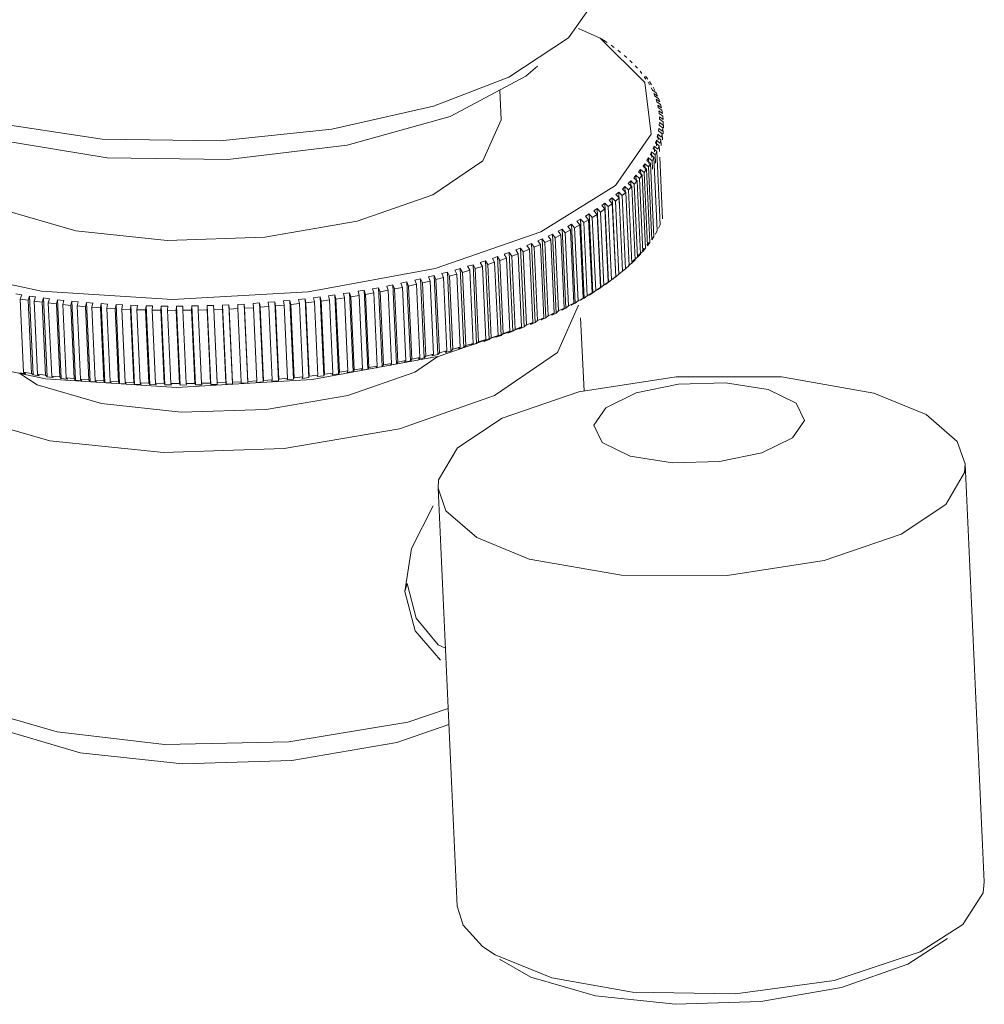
# Model space of a CAD drawing. Header units: millimetres. Extents: x 3925 to 5043, y -86 to 778.
# Tile 134 of 159: x 4817 to 4824, y 424 to 431. Entities that reach past the tile are written whole.
import ezdxf

# ---------------------------------------------------------------- set-up
doc = ezdxf.new("R2010")
doc.units = ezdxf.units.MM
doc.header["$LTSCALE"] = 46.255
doc.layers.add('140-155102-0DXF_CONTINUOUS_LINE', color=7, linetype='CONTINUOUS')

msp = doc.modelspace()

# ---------------------------------------------------------------- linework, layer by layer
at = {"layer": '140-155102-0DXF_CONTINUOUS_LINE', "color": 7, "linetype": 'Continuous', "lineweight": 0}
for p, q in [((4821.0615, 430.8907), (4820.8606, 430.6061)), ((4821.0869, 430.605), (4820.9331, 430.6736)), ((4821.404, 430.2889), (4821.0869, 430.605)), ((4821.087, 430.605), (4821.1219, 430.5821)), ((4821.1352, 430.5733), (4821.1219, 430.5821)), ((4821.1852, 430.5382), (4821.1642, 430.5533)), ((4821.2317, 430.5024), (4821.2122, 430.5178)), ((4821.2748, 430.4658), (4821.2568, 430.4815)), ((4820.5575, 430.3336), (4820.6417, 430.4042)), ((4821.3143, 430.4285), (4821.2978, 430.4445)), ((4821.3503, 430.3906), (4821.3353, 430.4069)), ((4820.0193, 430.0486), (4820.5575, 430.3336)), ((4821.3827, 430.3521), (4821.3693, 430.3687)), ((4821.4114, 430.3131), (4821.3995, 430.3298)), ((4821.4247, 430.3128), (4821.4078, 430.3352)), ((4821.4496, 429.9223), (4821.404, 430.2889)), ((4821.4364, 430.2735), (4821.4262, 430.2905)), ((4821.4515, 430.2731), (4821.4367, 430.2958)), ((4820.3821, 430.023), (4820.3723, 430.2355)), ((4821.4577, 430.2335), (4821.4491, 430.2507)), ((4821.4834, 430.2156), (4821.4577, 430.2335)), ((4821.4746, 430.233), (4821.4619, 430.2559)), ((4821.4682, 430.2104), (4821.4939, 430.1924)), ((4821.4753, 430.1931), (4821.4682, 430.2104)), ((4821.5011, 430.1748), (4821.4753, 430.1931)), ((4821.494, 430.1924), (4821.4834, 430.2156)), ((4821.4837, 430.1698), (4821.5095, 430.1515)), ((4821.4891, 430.1523), (4821.4837, 430.1698)), ((4821.515, 430.1337), (4821.4891, 430.1523)), ((4821.4953, 430.1288), (4821.5212, 430.1102)), ((4821.4991, 430.1112), (4821.4953, 430.1288)), ((4821.5095, 430.1515), (4821.5011, 430.1748)), ((4821.5213, 430.1102), (4821.515, 430.1337)), ((4819.2869, 429.8448), (4820.0193, 430.0486)), ((4821.5251, 430.0923), (4821.4991, 430.1112)), ((4821.5032, 430.0876), (4821.5291, 430.0686)), ((4821.5054, 430.0699), (4821.5032, 430.0876)), ((4821.5314, 430.0506), (4821.5054, 430.0699)), ((4821.5292, 430.0686), (4821.5251, 430.0923)), ((4821.5333, 430.0268), (4821.5314, 430.0506)), ((4821.5064, 429.9866), (4821.5075, 430.0045)), ((4821.5324, 429.9667), (4821.5064, 429.9866)), ((4821.5072, 430.0461), (4821.5332, 430.0268)), ((4821.5078, 430.0283), (4821.5072, 430.0461)), ((4821.5075, 430.0044), (4821.5335, 429.9848)), ((4821.5338, 430.0087), (4821.5078, 430.0283)), ((4821.5335, 429.9848), (4821.5339, 430.0087)), ((4821.5358, 429.9668), (4821.5338, 430.0087)), ((4821.1951, 429.5566), (4821.4496, 429.9223)), ((4821.4923, 429.9029), (4821.4966, 429.9208)), ((4821.4966, 429.9208), (4821.5225, 429.9005)), ((4821.4984, 429.8814), (4821.4966, 429.9208)), ((4821.5012, 429.9448), (4821.5039, 429.9627)), ((4821.5272, 429.9245), (4821.5012, 429.9448)), ((4821.5039, 429.9627), (4821.5299, 429.9427)), ((4821.5226, 429.9005), (4821.5273, 429.9245)), ((4821.5291, 429.8828), (4821.5272, 429.9245)), ((4821.53, 429.9427), (4821.5325, 429.9667)), ((4821.5344, 429.9249), (4821.5324, 429.9667)), ((4821.4795, 429.861), (4821.4854, 429.879)), ((4821.5053, 429.8401), (4821.4795, 429.8611)), ((4821.4854, 429.8789), (4821.5113, 429.8583)), ((4821.4873, 429.8393), (4821.4854, 429.8789)), ((4821.5182, 429.8823), (4821.4923, 429.9029)), ((4821.4963, 429.8161), (4821.5053, 429.8401)), ((4821.5072, 429.7988), (4821.5053, 429.8401)), ((4821.5114, 429.8583), (4821.5182, 429.8823)), ((4821.5201, 429.8408), (4821.5182, 429.8823)), ((4821.4427, 429.7775), (4821.4519, 429.7953)), ((4821.4682, 429.7559), (4821.4427, 429.7775)), ((4821.4518, 429.7953), (4821.4775, 429.774)), ((4821.4537, 429.7552), (4821.4518, 429.7953)), ((4821.463, 429.8192), (4821.4705, 429.8371)), ((4821.4886, 429.798), (4821.463, 429.8192)), ((4821.4705, 429.8371), (4821.4963, 429.8161)), ((4821.4724, 429.7972), (4821.4705, 429.8371)), ((4821.4775, 429.774), (4821.4887, 429.798)), ((4821.4802, 429.7156), (4821.4775, 429.774)), ((4821.5126, 429.2783), (4821.4886, 429.798)), ((4821.391, 429.6945), (4821.4033, 429.7122)), ((4821.4033, 429.7122), (4821.4286, 429.6902)), ((4821.4052, 429.6718), (4821.4033, 429.7122)), ((4821.4187, 429.7359), (4821.4294, 429.7537)), ((4821.444, 429.714), (4821.4187, 429.7359)), ((4821.4286, 429.6902), (4821.444, 429.714)), ((4821.4294, 429.7537), (4821.4549, 429.732)), ((4821.4313, 429.7134), (4821.4294, 429.7537)), ((4821.4679, 429.1943), (4821.444, 429.714)), ((4821.4549, 429.732), (4821.4682, 429.7559)), ((4821.4576, 429.6742), (4821.4549, 429.732)), ((4821.4921, 429.2362), (4821.4682, 429.7559)), ((4821.5292, 429.3204), (4821.5091, 429.7578)), ((4821.3247, 429.6126), (4821.3401, 429.63)), ((4821.3401, 429.63), (4821.3649, 429.6074)), ((4821.342, 429.5893), (4821.3401, 429.63)), ((4821.3597, 429.6534), (4821.3735, 429.671)), ((4821.3845, 429.6308), (4821.3597, 429.6534)), ((4821.3649, 429.6074), (4821.3845, 429.6308)), ((4821.3735, 429.671), (4821.3986, 429.6487)), ((4821.3754, 429.6304), (4821.3735, 429.671)), ((4821.4084, 429.1111), (4821.3845, 429.6308)), ((4821.4161, 429.6723), (4821.391, 429.6946)), ((4821.3986, 429.6487), (4821.4161, 429.6723)), ((4821.4225, 429.129), (4821.3986, 429.6487)), ((4821.44, 429.1526), (4821.4161, 429.6723)), ((4821.4525, 429.1706), (4821.4286, 429.6902)), ((4821.2861, 429.5721), (4821.3031, 429.5894)), ((4821.3103, 429.5489), (4821.2862, 429.5721)), ((4821.3031, 429.5894), (4821.3275, 429.5664)), ((4821.3049, 429.5486), (4821.3031, 429.5894)), ((4821.3492, 429.5897), (4821.3247, 429.6126)), ((4821.3276, 429.5664), (4821.3492, 429.5897)), ((4821.3515, 429.0467), (4821.3276, 429.5664)), ((4821.3731, 429.07), (4821.3492, 429.5897)), ((4821.3888, 429.0877), (4821.3649, 429.6074)), ((4820.6654, 429.2274), (4821.1951, 429.5566)), ((4821.1985, 429.4924), (4821.2184, 429.5093)), ((4821.2219, 429.4685), (4821.1985, 429.4924)), ((4821.2184, 429.5093), (4821.2422, 429.4857)), ((4821.222, 429.4313), (4821.2184, 429.5093)), ((4821.2422, 429.4857), (4821.2679, 429.5085)), ((4821.244, 429.532), (4821.2625, 429.5491)), ((4821.2679, 429.5085), (4821.2441, 429.532)), ((4821.2625, 429.5491), (4821.2866, 429.5258)), ((4821.2643, 429.5083), (4821.2625, 429.5491)), ((4821.2918, 428.9888), (4821.2679, 429.5085)), ((4821.2866, 429.5258), (4821.3104, 429.5489)), ((4821.3106, 429.0061), (4821.2866, 429.5258)), ((4821.3342, 429.0292), (4821.3103, 429.5489)), ((4821.0971, 429.4147), (4821.1199, 429.4311)), ((4821.1199, 429.4311), (4821.1429, 429.4069)), ((4821.1457, 428.8703), (4821.1199, 429.4311)), ((4821.1429, 429.4069), (4821.1726, 429.4291)), ((4821.1495, 429.4533), (4821.1708, 429.4699)), ((4821.1725, 429.4291), (4821.1495, 429.4533)), ((4821.1708, 429.4699), (4821.1943, 429.446)), ((4821.1966, 428.9092), (4821.1708, 429.4699)), ((4821.1964, 428.9094), (4821.1725, 429.4291)), ((4821.1943, 429.446), (4821.222, 429.4685)), ((4821.2182, 428.9263), (4821.1943, 429.446)), ((4821.2458, 428.9488), (4821.2219, 429.4685)), ((4821.2661, 428.966), (4821.2422, 429.4857)), ((4820.9825, 429.3393), (4821.0081, 429.3552)), ((4821.0081, 429.3552), (4821.0302, 429.3304)), ((4821.0339, 428.7944), (4821.0081, 429.3552)), ((4821.0303, 429.3303), (4821.0637, 429.3519)), ((4821.0414, 429.3767), (4821.0656, 429.3928)), ((4821.0636, 429.3519), (4821.0414, 429.3767)), ((4821.0875, 428.8322), (4821.0636, 429.3519)), ((4821.0656, 429.3928), (4821.0882, 429.3683)), ((4821.0914, 428.8321), (4821.0656, 429.3928)), ((4821.0882, 429.3683), (4821.1198, 429.3902)), ((4821.1122, 428.8486), (4821.0882, 429.3683)), ((4821.1197, 429.3902), (4821.0971, 429.4147)), ((4821.1436, 428.8705), (4821.1197, 429.3902)), ((4821.1669, 428.8872), (4821.1429, 429.4069)), ((4820.8553, 429.2667), (4820.8835, 429.282)), ((4820.8835, 429.2819), (4820.9047, 429.2565)), ((4820.9093, 428.7212), (4820.8835, 429.2819)), ((4820.9204, 429.3026), (4820.9474, 429.3182)), ((4820.9416, 429.2772), (4820.9205, 429.3026)), ((4820.9474, 429.3182), (4820.969, 429.2931)), ((4820.9732, 428.7575), (4820.9474, 429.3182)), ((4820.969, 429.2931), (4821.0043, 429.3142)), ((4820.993, 428.7734), (4820.969, 429.2931)), ((4821.0042, 429.3142), (4820.9825, 429.3393)), ((4821.0281, 428.7945), (4821.0042, 429.3142)), ((4821.0542, 428.8107), (4821.0303, 429.3303)), ((4821.5126, 429.2783), (4821.5014, 429.2543)), ((4819.9125, 428.9672), (4820.6654, 429.2274)), ((4820.716, 429.1971), (4820.7468, 429.2117)), ((4820.7468, 429.2117), (4820.7668, 429.1857)), ((4820.7726, 428.651), (4820.7468, 429.2117)), ((4820.7871, 429.2315), (4820.8166, 429.2464)), ((4820.8072, 429.2055), (4820.7871, 429.2315)), ((4820.8166, 429.2464), (4820.8372, 429.2207)), ((4820.8424, 428.6857), (4820.8166, 429.2464)), ((4820.8373, 429.2207), (4820.876, 429.241)), ((4820.8612, 428.701), (4820.8373, 429.2207)), ((4820.8759, 429.241), (4820.8553, 429.2667)), ((4820.8999, 428.7213), (4820.8759, 429.241)), ((4820.9047, 429.2565), (4820.9417, 429.2772)), ((4820.9286, 428.7368), (4820.9047, 429.2565)), ((4820.9655, 428.7575), (4820.9416, 429.2772)), ((4821.4922, 429.2362), (4821.4788, 429.2124)), ((4820.5654, 429.131), (4820.5985, 429.1448)), ((4820.5985, 429.1448), (4820.6174, 429.1183)), ((4820.5985, 429.1448), (4820.6243, 428.5841)), ((4820.6421, 429.1636), (4820.674, 429.1778)), ((4820.661, 429.1371), (4820.6421, 429.1636)), ((4820.674, 429.1778), (4820.6935, 429.1516)), ((4820.674, 429.1778), (4820.6998, 428.6171)), ((4820.6935, 429.1515), (4820.7146, 429.1613)), ((4820.6935, 429.1516), (4820.7174, 428.6319)), ((4820.7146, 429.1613), (4820.7356, 429.1709)), ((4820.7355, 429.1709), (4820.716, 429.1971)), ((4820.7595, 428.6512), (4820.7355, 429.1709)), ((4820.7668, 429.1857), (4820.8073, 429.2055)), ((4820.7908, 428.666), (4820.7668, 429.1857)), ((4820.8311, 428.6858), (4820.8072, 429.2055)), ((4821.4291, 429.1515), (4821.4168, 429.1338)), ((4821.44, 429.1526), (4821.4225, 429.129)), ((4821.468, 429.1943), (4821.4525, 429.1706)), ((4820.4042, 429.0686), (4820.4395, 429.0816)), ((4820.4212, 429.0414), (4820.4042, 429.0686)), ((4820.4395, 429.0816), (4820.4571, 429.0546)), ((4820.4395, 429.0816), (4820.4653, 428.5209)), ((4820.4571, 429.0546), (4820.5038, 429.0723)), ((4820.4861, 429.0993), (4820.5203, 429.1128)), ((4820.5037, 429.0723), (4820.4861, 429.0993)), ((4820.5038, 429.0723), (4820.5277, 428.5526)), ((4820.5203, 429.1127), (4820.5386, 429.086)), ((4820.5203, 429.1127), (4820.5461, 428.552)), ((4820.5386, 429.0859), (4820.5838, 429.1042)), ((4820.5386, 429.086), (4820.5625, 428.5663)), ((4820.5837, 429.1042), (4820.5654, 429.131)), ((4820.5838, 429.1042), (4820.6077, 428.5846)), ((4820.6174, 429.1183), (4820.6611, 429.1371)), ((4820.6174, 429.1183), (4820.6413, 428.5986)), ((4820.6611, 429.1371), (4820.685, 428.6174)), ((4821.3659, 429.0693), (4821.3505, 429.0518)), ((4821.3732, 429.07), (4821.3515, 429.0467)), ((4821.3888, 429.0877), (4821.3659, 429.0692)), ((4821.3993, 429.1102), (4821.3855, 429.0927)), ((4821.4084, 429.1112), (4821.3888, 429.0877)), ((4820.2331, 429.0103), (4820.2705, 429.0224)), ((4820.2487, 428.9826), (4820.2331, 429.0103)), ((4820.2704, 429.0224), (4820.2867, 428.9949)), ((4820.2704, 429.0224), (4820.2962, 428.4617)), ((4820.2867, 428.9949), (4820.3362, 429.0114)), ((4820.3198, 429.0389), (4820.3562, 429.0515)), ((4820.3361, 429.0114), (4820.3198, 429.0389)), ((4820.3362, 429.0114), (4820.3601, 428.4918)), ((4820.3561, 429.0515), (4820.3731, 429.0242)), ((4820.3561, 429.0515), (4820.382, 428.4908)), ((4820.3731, 429.0242), (4820.4212, 429.0414)), ((4820.3731, 429.0242), (4820.397, 428.5045)), ((4820.4212, 429.0414), (4820.4451, 428.5217)), ((4820.4571, 429.0546), (4820.481, 428.5349)), ((4821.3105, 429.0062), (4821.2883, 428.9884)), ((4821.3343, 429.0292), (4821.3106, 429.0061)), ((4821.3289, 429.0286), (4821.3119, 429.0114)), ((4821.3514, 429.0467), (4821.3289, 429.0286)), ((4816.3089, 428.9775), (4817.1155, 428.8067)), ((4819.0099, 428.8013), (4819.9125, 428.9672)), ((4819.9599, 428.931), (4820, 428.9417)), ((4819.9733, 428.9026), (4819.9599, 428.931)), ((4819.9999, 428.9417), (4820.0141, 428.9135)), ((4819.9999, 428.9417), (4820.0257, 428.3809)), ((4820.014, 428.9135), (4820.0672, 428.9281)), ((4820.053, 428.9563), (4820.0922, 428.9675)), ((4820.0672, 428.9281), (4820.053, 428.9563)), ((4820.0672, 428.9281), (4820.0911, 428.4085)), ((4820.0922, 428.9675), (4820.1071, 428.9395)), ((4820.0922, 428.9675), (4820.118, 428.4067)), ((4820.1071, 428.9395), (4820.1591, 428.9548)), ((4820.1071, 428.9395), (4820.131, 428.4198)), ((4820.1441, 428.9827), (4820.1824, 428.9944)), ((4820.159, 428.9548), (4820.1441, 428.9828)), ((4820.1591, 428.9548), (4820.183, 428.4351)), ((4820.1824, 428.9944), (4820.198, 428.9666)), ((4820.1824, 428.9944), (4820.2082, 428.4336)), ((4820.198, 428.9666), (4820.2488, 428.9826)), ((4820.198, 428.9666), (4820.2219, 428.447)), ((4820.2488, 428.9826), (4820.2727, 428.4629)), ((4820.2867, 428.9949), (4820.3106, 428.4752)), ((4821.2459, 428.9488), (4821.2182, 428.9263)), ((4821.2661, 428.966), (4821.2442, 428.9485)), ((4821.2918, 428.9888), (4821.2661, 428.966)), ((4819.6694, 428.8623), (4819.7118, 428.8715)), ((4819.6805, 428.8334), (4819.6694, 428.8623)), ((4819.7117, 428.8714), (4819.7236, 428.8427)), ((4819.7117, 428.8714), (4819.7375, 428.3107)), ((4819.768, 428.884), (4819.8096, 428.8937)), ((4819.7798, 428.8553), (4819.768, 428.884)), ((4819.8096, 428.8936), (4819.8222, 428.8651)), ((4819.8096, 428.8936), (4819.8354, 428.3329)), ((4819.8222, 428.8651), (4819.8775, 428.8783)), ((4819.8222, 428.8651), (4819.8461, 428.3454)), ((4819.8648, 428.9069), (4819.9057, 428.9171)), ((4819.8775, 428.8783), (4819.8648, 428.9069)), ((4819.8775, 428.8783), (4819.9014, 428.3587)), ((4819.9057, 428.9171), (4819.919, 428.8887)), ((4819.9057, 428.9171), (4819.9315, 428.3563)), ((4819.919, 428.8887), (4819.9733, 428.9026)), ((4819.919, 428.8887), (4819.943, 428.369)), ((4819.9733, 428.9026), (4819.9973, 428.383)), ((4820.0141, 428.9135), (4820.038, 428.3938)), ((4821.1437, 428.8705), (4821.1122, 428.8486)), ((4821.1229, 428.8539), (4821.1436, 428.8705)), ((4821.1457, 428.8704), (4821.1229, 428.8539)), ((4821.1668, 428.8872), (4821.1457, 428.8703)), ((4821.1965, 428.9094), (4821.1669, 428.8872)), ((4821.1753, 428.8925), (4821.1964, 428.9094)), ((4821.2182, 428.9263), (4821.1966, 428.9092)), ((4817.1155, 428.8067), (4818.0462, 428.746)), ((4818.0462, 428.746), (4819.0099, 428.8013)), ((4819.2608, 428.7886), (4819.3055, 428.7955)), ((4819.2686, 428.7591), (4819.2609, 428.7886)), ((4819.3054, 428.7954), (4819.314, 428.7661)), ((4819.3054, 428.7954), (4819.3312, 428.2347)), ((4819.3649, 428.805), (4819.409, 428.8125)), ((4819.3735, 428.7757), (4819.3649, 428.805)), ((4819.409, 428.8125), (4819.4184, 428.7832)), ((4819.409, 428.8125), (4819.4348, 428.2517)), ((4819.4184, 428.7832), (4819.4772, 428.7936)), ((4819.4678, 428.8228), (4819.5114, 428.8308)), ((4819.4772, 428.7936), (4819.4678, 428.8228)), ((4819.4772, 428.7936), (4819.5012, 428.2739)), ((4819.5113, 428.8308), (4819.5215, 428.8018)), ((4819.5113, 428.8308), (4819.5371, 428.2701)), ((4819.5215, 428.8017), (4819.5796, 428.8129)), ((4819.5215, 428.8018), (4819.5455, 428.2821)), ((4819.5693, 428.8419), (4819.6123, 428.8505)), ((4819.5796, 428.8129), (4819.5693, 428.842)), ((4819.5796, 428.8129), (4819.6035, 428.2932)), ((4819.6123, 428.8505), (4819.6233, 428.8216)), ((4819.6123, 428.8505), (4819.6381, 428.2898)), ((4819.6233, 428.8216), (4819.6805, 428.8334)), ((4819.6233, 428.8216), (4819.6472, 428.3019)), ((4819.6805, 428.8334), (4819.7044, 428.3138)), ((4819.7235, 428.8427), (4819.7799, 428.8553)), ((4819.7236, 428.8427), (4819.7475, 428.323)), ((4819.7799, 428.8553), (4819.8038, 428.3356)), ((4821.0282, 428.7945), (4820.993, 428.7734)), ((4821.0083, 428.7786), (4821.0281, 428.7945)), ((4821.0339, 428.7945), (4821.0083, 428.7786)), ((4821.0542, 428.8107), (4821.0339, 428.7944)), ((4821.0876, 428.8322), (4821.0542, 428.8107)), ((4821.0672, 428.8159), (4821.0875, 428.8322)), ((4821.0914, 428.8321), (4821.0672, 428.8159)), ((4821.1121, 428.8486), (4821.0914, 428.8321)), ((4816.9333, 428.7862), (4816.9747, 428.7797)), ((4816.9747, 428.7797), (4816.9645, 428.7501)), ((4816.9645, 428.7501), (4817.0205, 428.7417)), ((4816.9645, 428.7501), (4816.9884, 428.2304)), ((4817.0205, 428.7417), (4817.0307, 428.7713)), ((4817.0205, 428.7417), (4817.0444, 428.222)), ((4817.0306, 428.7713), (4817.0728, 428.7654)), ((4817.0307, 428.7713), (4817.0565, 428.2106)), ((4817.0633, 428.7357), (4817.1203, 428.7281)), ((4817.0728, 428.7654), (4817.0634, 428.7357)), ((4817.0634, 428.7357), (4817.0873, 428.216)), ((4817.1203, 428.7281), (4817.1297, 428.7578)), ((4817.1203, 428.7281), (4817.1442, 428.2084)), ((4817.1296, 428.7578), (4817.1725, 428.7524)), ((4817.1297, 428.7578), (4817.1555, 428.197)), ((4817.1724, 428.7524), (4817.1638, 428.7226)), ((4817.1638, 428.7226), (4817.2216, 428.7158)), ((4817.1638, 428.7226), (4817.1878, 428.203)), ((4817.2216, 428.7159), (4817.2302, 428.7456)), ((4817.2302, 428.7456), (4817.2736, 428.7409)), ((4817.2302, 428.7456), (4817.256, 428.1849)), ((4817.2736, 428.7409), (4817.2658, 428.711)), ((4817.3244, 428.705), (4817.3321, 428.7349)), ((4817.3321, 428.7349), (4817.3761, 428.7308)), ((4817.3321, 428.7349), (4817.3579, 428.1742)), ((4817.376, 428.7308), (4817.3691, 428.7008)), ((4817.4284, 428.6956), (4817.4353, 428.7256)), ((4817.4353, 428.7256), (4817.4798, 428.722)), ((4817.4353, 428.7256), (4817.4611, 428.1649)), ((4817.4798, 428.7221), (4817.4737, 428.692)), ((4818.6186, 428.7188), (4818.665, 428.7221)), ((4818.6212, 428.6888), (4818.6186, 428.7188)), ((4818.665, 428.7221), (4818.6684, 428.6921)), ((4818.665, 428.7221), (4818.6908, 428.1613)), ((4818.7271, 428.7269), (4818.7734, 428.7308)), ((4818.7306, 428.6969), (4818.7271, 428.7269)), ((4818.7734, 428.7308), (4818.7777, 428.7009)), ((4818.7734, 428.7308), (4818.7992, 428.1701)), ((4818.8352, 428.7364), (4818.8813, 428.7409)), ((4818.8396, 428.7065), (4818.8352, 428.7364)), ((4818.8812, 428.7409), (4818.8864, 428.7111)), ((4818.8812, 428.7409), (4818.9071, 428.1802)), ((4818.9428, 428.7474), (4818.9886, 428.7525)), ((4818.948, 428.7176), (4818.9428, 428.7474)), ((4818.9885, 428.7525), (4818.9946, 428.7228)), ((4818.9885, 428.7525), (4819.0143, 428.1917)), ((4818.9945, 428.7227), (4819.0558, 428.73)), ((4818.9946, 428.7228), (4819.0185, 428.2031)), ((4819.0496, 428.7597), (4819.0951, 428.7654)), ((4819.0557, 428.73), (4819.0497, 428.7597)), ((4819.0558, 428.73), (4819.0797, 428.2103)), ((4819.0951, 428.7654), (4819.102, 428.7358)), ((4819.0951, 428.7654), (4819.1209, 428.2047)), ((4819.1019, 428.7358), (4819.1627, 428.7438)), ((4819.102, 428.7358), (4819.1259, 428.2161)), ((4819.1557, 428.7735), (4819.2008, 428.7798)), ((4819.1626, 428.7438), (4819.1557, 428.7735)), ((4819.1627, 428.7438), (4819.1866, 428.2242)), ((4819.2007, 428.7798), (4819.2085, 428.7503)), ((4819.2007, 428.7798), (4819.2266, 428.219)), ((4819.2085, 428.7502), (4819.2686, 428.7591)), ((4819.2085, 428.7503), (4819.2324, 428.2306)), ((4819.2686, 428.7591), (4819.2926, 428.2394)), ((4819.314, 428.7661), (4819.3736, 428.7757)), ((4819.314, 428.7661), (4819.3379, 428.2464)), ((4819.3736, 428.7757), (4819.3975, 428.256)), ((4819.4184, 428.7832), (4819.4423, 428.2636)), ((4820.8999, 428.7213), (4820.8612, 428.701)), ((4820.8811, 428.7059), (4820.8999, 428.7213)), ((4820.9093, 428.7212), (4820.8811, 428.7059)), ((4820.9286, 428.7369), (4820.9093, 428.7212)), ((4820.9656, 428.7576), (4820.9286, 428.7368)), ((4820.9732, 428.7575), (4820.9462, 428.7419)), ((4820.9463, 428.7419), (4820.9655, 428.7575)), ((4820.9929, 428.7734), (4820.9732, 428.7575)), ((4817.2216, 428.7158), (4817.2456, 428.1962)), ((4817.2657, 428.711), (4817.3244, 428.705)), ((4817.2658, 428.711), (4817.2897, 428.1913)), ((4817.3244, 428.705), (4817.3483, 428.1853)), ((4817.3691, 428.7008), (4817.4284, 428.6956)), ((4817.3691, 428.7008), (4817.393, 428.1811)), ((4817.4284, 428.6956), (4817.4523, 428.176)), ((4817.4736, 428.692), (4817.5336, 428.6877)), ((4817.4737, 428.692), (4817.4976, 428.1724)), ((4817.5336, 428.6877), (4817.5397, 428.7177)), ((4817.5336, 428.6877), (4817.5576, 428.168)), ((4817.5397, 428.7177), (4817.5846, 428.7148)), ((4817.5397, 428.7177), (4817.5655, 428.157)), ((4817.5846, 428.7148), (4817.5793, 428.6847)), ((4817.5793, 428.6847), (4817.6399, 428.6812)), ((4817.5793, 428.6847), (4817.6033, 428.165)), ((4817.6399, 428.6812), (4817.6451, 428.7113)), ((4817.6399, 428.6812), (4817.6638, 428.1615)), ((4817.6451, 428.7113), (4817.6904, 428.709)), ((4817.6451, 428.7113), (4817.6709, 428.1505)), ((4817.6904, 428.709), (4817.686, 428.6788)), ((4817.686, 428.6788), (4817.747, 428.6761)), ((4817.686, 428.6788), (4817.7099, 428.1592)), ((4817.747, 428.6762), (4817.7514, 428.7063)), ((4817.747, 428.6761), (4817.771, 428.1565)), ((4817.7514, 428.7063), (4817.7971, 428.7046)), ((4817.7514, 428.7063), (4817.7772, 428.1455)), ((4817.797, 428.7046), (4817.7935, 428.6744)), ((4817.7935, 428.6744), (4817.855, 428.6726)), ((4817.7935, 428.6744), (4817.8174, 428.1548)), ((4817.8549, 428.6726), (4817.8585, 428.7027)), ((4817.855, 428.6726), (4817.8789, 428.1529)), ((4817.8584, 428.7027), (4817.9045, 428.7017)), ((4817.8585, 428.7027), (4817.8843, 428.142)), ((4817.9044, 428.7017), (4817.9017, 428.6715)), ((4817.9017, 428.6715), (4817.9636, 428.6705)), ((4817.9017, 428.6715), (4817.9257, 428.1518)), ((4817.9635, 428.6705), (4817.9662, 428.7007)), ((4817.9636, 428.6705), (4817.9875, 428.1508)), ((4817.9662, 428.7007), (4818.0124, 428.7002)), ((4817.9662, 428.7007), (4817.992, 428.1399)), ((4818.0105, 428.67), (4818.0727, 428.6698)), ((4818.0124, 428.7002), (4818.0106, 428.67)), ((4818.0106, 428.67), (4818.0345, 428.1504)), ((4818.0726, 428.6699), (4818.0744, 428.7)), ((4818.0727, 428.6698), (4818.0966, 428.1502)), ((4818.0744, 428.7), (4818.1208, 428.7002)), ((4818.0744, 428.7), (4818.1002, 428.1393)), ((4818.1208, 428.7002), (4818.1198, 428.67)), ((4818.1198, 428.67), (4818.1822, 428.6707)), ((4818.1198, 428.67), (4818.1438, 428.1504)), ((4818.1821, 428.6707), (4818.183, 428.7009)), ((4818.1822, 428.6707), (4818.2061, 428.151)), ((4818.183, 428.7009), (4818.2296, 428.7017)), ((4818.183, 428.7009), (4818.2089, 428.1401)), ((4818.2295, 428.7017), (4818.2294, 428.6715)), ((4818.2294, 428.6715), (4818.2919, 428.673)), ((4818.2294, 428.6715), (4818.2534, 428.1518)), ((4818.2918, 428.673), (4818.2919, 428.7032)), ((4818.2919, 428.7032), (4818.3385, 428.7046)), ((4818.2919, 428.7032), (4818.3177, 428.1424)), ((4818.2919, 428.673), (4818.3158, 428.1533)), ((4818.3384, 428.7046), (4818.3392, 428.6745)), ((4818.3392, 428.6745), (4818.4017, 428.6768)), ((4818.3392, 428.6745), (4818.3632, 428.1548)), ((4818.4008, 428.7069), (4818.4475, 428.709)), ((4818.4009, 428.7069), (4818.4267, 428.1462)), ((4818.4017, 428.6768), (4818.4009, 428.7069)), ((4818.4017, 428.6768), (4818.4256, 428.1571)), ((4818.4474, 428.709), (4818.4491, 428.6789)), ((4818.4474, 428.709), (4818.4732, 428.1482)), ((4818.4491, 428.6789), (4818.5116, 428.682)), ((4818.4491, 428.6789), (4818.473, 428.1592)), ((4818.5098, 428.7121), (4818.5564, 428.7148)), ((4818.5115, 428.6821), (4818.5098, 428.7122)), ((4818.5116, 428.682), (4818.5355, 428.1624)), ((4818.5563, 428.7148), (4818.5589, 428.6848)), ((4818.5563, 428.7148), (4818.5821, 428.1541)), ((4818.5588, 428.6848), (4818.6212, 428.6888)), ((4818.5589, 428.6848), (4818.5828, 428.1651)), ((4818.6212, 428.6888), (4818.6452, 428.1691)), ((4818.6684, 428.6921), (4818.7306, 428.6969)), ((4818.6684, 428.6921), (4818.6924, 428.1724)), ((4818.7306, 428.6969), (4818.7545, 428.1772)), ((4818.7776, 428.7009), (4818.8396, 428.7065)), ((4818.7777, 428.7009), (4818.8016, 428.1812)), ((4818.8396, 428.7065), (4818.8635, 428.1868)), ((4818.8864, 428.7111), (4818.948, 428.7175)), ((4818.8864, 428.7111), (4818.9103, 428.1914)), ((4818.948, 428.7175), (4818.9719, 428.1979)), ((4820.7595, 428.6512), (4820.7385, 428.6415)), ((4820.7418, 428.6364), (4820.7595, 428.6512)), ((4820.7726, 428.651), (4820.7418, 428.6364)), ((4820.7908, 428.6661), (4820.7726, 428.651)), ((4820.9319, 428.7071), (4820.7824, 428.3708)), ((4820.8312, 428.6859), (4820.7908, 428.666)), ((4820.8129, 428.6708), (4820.8311, 428.6858)), ((4820.8424, 428.6857), (4820.8129, 428.6707)), ((4820.8612, 428.7011), (4820.8424, 428.6857)), ((4820.6077, 428.5846), (4820.5625, 428.5663)), ((4820.5912, 428.5703), (4820.6076, 428.5846)), ((4820.6243, 428.5841), (4820.5912, 428.5703)), ((4820.6413, 428.5986), (4820.6243, 428.5841)), ((4820.685, 428.6174), (4820.6413, 428.5986)), ((4820.6679, 428.6029), (4820.6849, 428.6174)), ((4820.6999, 428.6171), (4820.6679, 428.6029)), ((4820.7174, 428.6319), (4820.6998, 428.6171)), ((4820.7385, 428.6415), (4820.7174, 428.6319)), ((4820.9713, 428.0972), (4820.9474, 428.6158)), ((4820.5111, 428.5409), (4819.9411, 428.3439)), ((4820.4451, 428.5217), (4820.397, 428.5045)), ((4820.43, 428.5079), (4820.4451, 428.5217)), ((4820.4653, 428.5209), (4820.43, 428.5079)), ((4820.481, 428.5349), (4820.4653, 428.5209)), ((4820.5277, 428.5526), (4820.481, 428.5349)), ((4820.5119, 428.5386), (4820.5276, 428.5526)), ((4820.5461, 428.552), (4820.5119, 428.5386)), ((4820.5625, 428.5663), (4820.5461, 428.552)), ((4820.2219, 428.447), (4820.2082, 428.4336)), ((4820.2727, 428.4629), (4820.2219, 428.4469)), ((4820.2589, 428.4496), (4820.2726, 428.4629)), ((4820.2963, 428.4617), (4820.2589, 428.4496)), ((4820.3106, 428.4752), (4820.2962, 428.4617)), ((4820.3601, 428.4918), (4820.3106, 428.4752)), ((4820.3456, 428.4782), (4820.36, 428.4918)), ((4820.382, 428.4908), (4820.3456, 428.4782)), ((4820.397, 428.5045), (4820.382, 428.4908)), ((4819.943, 428.369), (4819.9315, 428.3563)), ((4819.9973, 428.383), (4819.9429, 428.369)), ((4819.9857, 428.3703), (4819.9972, 428.383)), ((4820.0258, 428.3809), (4819.9857, 428.3703)), ((4820.038, 428.3938), (4820.0257, 428.3809)), ((4820.0911, 428.4085), (4820.038, 428.3938)), ((4820.0788, 428.3956), (4820.0911, 428.4085)), ((4820.118, 428.4067), (4820.0788, 428.3956)), ((4820.131, 428.4198), (4820.118, 428.4067)), ((4820.183, 428.4351), (4820.131, 428.4198)), ((4820.2082, 428.4337), (4820.1699, 428.422)), ((4820.17, 428.422), (4820.1829, 428.4351)), ((4820.7824, 428.3708), (4820.335, 428.0654)), ((4817.1441, 428.1834), (4816.3376, 428.3542)), ((4819.9411, 428.3439), (4819.0386, 428.178)), ((4819.6472, 428.3019), (4819.6381, 428.2898)), ((4819.7044, 428.3138), (4819.6472, 428.3019)), ((4819.7376, 428.3107), (4819.6952, 428.3016)), ((4819.6953, 428.3016), (4819.7044, 428.3138)), ((4819.7475, 428.323), (4819.7375, 428.3107)), ((4819.8038, 428.3356), (4819.7475, 428.323)), ((4819.7679, 428.2304), (4819.9322, 428.3423)), ((4819.7938, 428.3233), (4819.8037, 428.3356)), ((4819.8354, 428.3329), (4819.7938, 428.3233)), ((4819.8461, 428.3454), (4819.8354, 428.3329)), ((4819.9014, 428.3587), (4819.8461, 428.3454)), ((4819.9315, 428.3563), (4819.8906, 428.3462)), ((4819.8907, 428.3462), (4819.9014, 428.3587)), ((4817.0444, 428.222), (4816.9884, 428.2304)), ((4816.9884, 428.2304), (4817.0005, 428.2189)), ((4819.2324, 428.2306), (4819.2266, 428.219)), ((4819.2926, 428.2394), (4819.2324, 428.2306)), ((4819.3313, 428.2347), (4819.2866, 428.2278)), ((4819.2867, 428.2278), (4819.2925, 428.2394)), ((4819.2921, 428.064), (4819.7679, 428.2304)), ((4819.3379, 428.2464), (4819.3312, 428.2347)), ((4819.3975, 428.256), (4819.3379, 428.2464)), ((4819.3907, 428.2443), (4819.3974, 428.256)), ((4819.4348, 428.2517), (4819.3907, 428.2443)), ((4819.4423, 428.2636), (4819.4348, 428.2517)), ((4819.5012, 428.2739), (4819.4423, 428.2636)), ((4819.4936, 428.2621), (4819.5011, 428.2739)), ((4819.5372, 428.2701), (4819.4936, 428.2621)), ((4819.5455, 428.2821), (4819.5371, 428.2701)), ((4819.6035, 428.2932), (4819.5454, 428.2821)), ((4819.5951, 428.2812), (4819.6035, 428.2932)), ((4819.6381, 428.2898), (4819.5951, 428.2812)), ((4817.0005, 428.2189), (4816.9591, 428.2255)), ((4816.9615, 428.2221), (4817.0852, 428.1416)), ((4817.0565, 428.2106), (4817.0444, 428.2221)), ((4817.0986, 428.2046), (4817.0564, 428.2106)), ((4817.1442, 428.2084), (4817.0872, 428.216)), ((4817.0873, 428.216), (4817.0986, 428.2046)), ((4818.0748, 428.1227), (4817.1441, 428.1834)), ((4817.1555, 428.197), (4817.1442, 428.2084)), ((4817.1983, 428.1917), (4817.1554, 428.197)), ((4817.2456, 428.1962), (4817.1877, 428.203)), ((4817.1878, 428.203), (4817.1982, 428.1917)), ((4817.256, 428.1849), (4817.2455, 428.1962)), ((4817.2994, 428.1801), (4817.256, 428.1849)), ((4817.3483, 428.1853), (4817.2897, 428.1913)), ((4817.2897, 428.1913), (4817.2994, 428.1801)), ((4817.3579, 428.1742), (4817.3483, 428.1854)), ((4817.4019, 428.17), (4817.3579, 428.1742)), ((4817.4523, 428.176), (4817.393, 428.1811)), ((4817.393, 428.1811), (4817.4019, 428.17)), ((4817.4611, 428.1649), (4817.4523, 428.176)), ((4817.5056, 428.1613), (4817.4611, 428.1649)), ((4817.5576, 428.168), (4817.4975, 428.1723)), ((4817.4976, 428.1724), (4817.5056, 428.1613)), ((4817.5655, 428.157), (4817.5575, 428.168)), ((4817.6638, 428.1615), (4817.6032, 428.165)), ((4817.6033, 428.165), (4817.6104, 428.154)), ((4817.6709, 428.1505), (4817.6638, 428.1615)), ((4817.771, 428.1565), (4817.7099, 428.1592)), ((4817.7099, 428.1592), (4817.7162, 428.1482)), ((4819.0386, 428.178), (4818.0748, 428.1227)), ((4818.5355, 428.1624), (4818.473, 428.1592)), ((4818.473, 428.1592), (4818.4732, 428.1482)), ((4818.5356, 428.1514), (4818.5354, 428.1624)), ((4818.5828, 428.1651), (4818.5821, 428.1541)), ((4818.6452, 428.1691), (4818.5828, 428.1651)), ((4818.6444, 428.1581), (4818.6451, 428.1691)), ((4818.6909, 428.1614), (4818.6444, 428.1581)), ((4818.6924, 428.1724), (4818.6908, 428.1613)), ((4818.7545, 428.1772), (4818.6923, 428.1724)), ((4818.7529, 428.1662), (4818.7545, 428.1773)), ((4818.7992, 428.1701), (4818.7529, 428.1662)), ((4818.8016, 428.1812), (4818.7992, 428.1701)), ((4818.8635, 428.1868), (4818.8016, 428.1812)), ((4818.861, 428.1757), (4818.8635, 428.1869)), ((4818.9071, 428.1802), (4818.861, 428.1757)), ((4818.9103, 428.1914), (4818.9071, 428.1802)), ((4818.9719, 428.1979), (4818.9103, 428.1914)), ((4818.9686, 428.1866), (4818.9719, 428.1979)), ((4819.0144, 428.1917), (4818.9686, 428.1866)), ((4819.0185, 428.2031), (4819.0143, 428.1917)), ((4819.0797, 428.2103), (4819.0184, 428.2031)), ((4819.1209, 428.2047), (4819.0754, 428.199)), ((4819.0755, 428.199), (4819.0796, 428.2103)), ((4819.1259, 428.2161), (4819.1209, 428.2047)), ((4819.1866, 428.2242), (4819.1258, 428.2161)), ((4819.1815, 428.2127), (4819.1865, 428.2242)), ((4819.2266, 428.219), (4819.1815, 428.2127)), ((4817.0852, 428.1416), (4817.5426, 428.0073)), ((4817.6104, 428.154), (4817.5655, 428.157)), ((4817.7162, 428.1482), (4817.6709, 428.1505)), ((4817.7772, 428.1455), (4817.7709, 428.1565)), ((4817.8229, 428.1438), (4817.7772, 428.1455)), ((4817.8789, 428.1529), (4817.8174, 428.1548)), ((4817.8174, 428.1548), (4817.8229, 428.1438)), ((4817.8843, 428.142), (4817.8789, 428.1529)), ((4817.9303, 428.1409), (4817.8843, 428.142)), ((4817.9875, 428.1508), (4817.9256, 428.1518)), ((4817.9257, 428.1518), (4817.9302, 428.1409)), ((4817.992, 428.1399), (4817.9874, 428.1508)), ((4818.0382, 428.1395), (4817.992, 428.1399)), ((4818.0966, 428.1502), (4818.0344, 428.1503)), ((4818.0345, 428.1504), (4818.0382, 428.1395)), ((4818.1002, 428.1393), (4818.0965, 428.1502)), ((4818.1466, 428.1395), (4818.1002, 428.1393)), ((4818.2061, 428.151), (4818.1437, 428.1504)), ((4818.1438, 428.1504), (4818.1466, 428.1395)), ((4818.2089, 428.1401), (4818.206, 428.151)), ((4818.2554, 428.1409), (4818.2088, 428.1401)), ((4818.3158, 428.1533), (4818.2533, 428.1518)), ((4818.2534, 428.1518), (4818.2553, 428.1409)), ((4818.3177, 428.1424), (4818.3158, 428.1533)), ((4818.3643, 428.1439), (4818.3177, 428.1424)), ((4818.4256, 428.1571), (4818.3631, 428.1548)), ((4818.3632, 428.1548), (4818.3642, 428.1439)), ((4818.4267, 428.1462), (4818.4256, 428.1571)), ((4818.4733, 428.1482), (4818.4266, 428.1462)), ((4818.5822, 428.1541), (4818.5356, 428.1514)), ((4820.389, 427.9044), (4820.9349, 428.0916)), ((4818.7124, 427.9653), (4819.2921, 428.064)), ((4820.335, 428.0654), (4819.659, 427.8286)), ((4817.5426, 428.0073), (4818.108, 427.9462)), ((4818.108, 427.9462), (4818.7124, 427.9653)), ((4820.071, 427.6932), (4820.389, 427.9044)), ((4823.6797, 427.5783), (4823.8164, 424.6092)), ((4819.9337, 427.4059), (4820.0703, 424.4368)), ((4819.7141, 426.7288), (4819.6982, 426.671)), ((4819.7192, 425.7423), (4820.0057, 425.8412)), ((4823.361, 424.1106), (4823.6629, 424.3065)), ((4823.2718, 424.0227), (4823.5536, 424.2055))]:
    msp.add_line(p, q, dxfattribs=at)
for points in [[(4820.8606, 430.6061), (4820.4358, 430.3277), (4819.9026, 430.1217)], [(4819.9026, 430.1217), (4819.1789, 429.9568), (4818.3861, 429.8754), (4817.5462, 429.8869), (4816.7321, 430.0085)], [(4819.8964, 429.4912), (4820.2519, 429.733), (4820.382, 430.023)], [(4816.8169, 429.8786), (4817.5822, 429.754), (4818.4404, 429.7423), (4819.2869, 429.8448)], [(4816.8353, 429.3876), (4817.3605, 429.2348), (4818.0091, 429.1661), (4818.703, 429.1895), (4819.3585, 429.3025), (4819.8964, 429.4912)], [(4820.9349, 428.0916), (4821.6254, 428.1977), (4822.3759, 428.1967), (4823.0312, 428.0821)], [(4821.2995, 427.6342), (4821.0999, 427.7308), (4821.0407, 427.8528), (4821.1261, 427.9774), (4821.3429, 428.0827), (4821.644, 428.1455), (4821.9775, 428.1548), (4822.2791, 428.1062)], [(4822.2791, 428.1062), (4822.4787, 428.0095), (4822.5379, 427.8876), (4822.4525, 427.763), (4822.2357, 427.6577), (4821.9347, 427.5949), (4821.6011, 427.5856), (4821.2995, 427.6342)], [(4823.0312, 428.0821), (4823.4031, 427.9295), (4823.6235, 427.7381), (4823.6797, 427.5783)], [(4819.659, 427.8286), (4818.8404, 427.6881), (4817.9836, 427.6588), (4817.1734, 427.7435), (4816.5154, 427.933)], [(4819.9337, 427.4059), (4819.9375, 427.4657), (4820.071, 427.6932)], [(4823.6797, 427.5783), (4823.676, 427.5185), (4823.5425, 427.291), (4823.2244, 427.0798)], [(4820.5822, 426.9021), (4820.2103, 427.0547), (4819.9899, 427.2461), (4819.9337, 427.4059)], [(4819.6982, 426.671), (4819.7442, 426.9763), (4819.8989, 427.2808)], [(4823.2244, 427.0798), (4822.6785, 426.8926), (4821.988, 426.7865), (4821.2375, 426.7875), (4820.5822, 426.9021)], [(4819.7141, 426.7288), (4819.7788, 426.4818), (4819.9349, 426.2939), (4819.9861, 426.268)], [(4819.9524, 426.1835), (4819.7723, 426.3931), (4819.6982, 426.671)], [(4816.2838, 426.0396), (4816.6411, 425.8429), (4817.2263, 425.6741)], [(4816.803, 425.6978), (4817.3911, 425.5252), (4818.118, 425.4466), (4818.8952, 425.4712), (4819.6405, 425.598), (4820.0109, 425.7276)], [(4817.2263, 425.6741), (4817.9905, 425.5847), (4818.8733, 425.6045), (4819.7192, 425.7423)], [(4823.6629, 424.3065), (4823.809, 424.5315), (4823.8164, 424.6092)], [(4820.0703, 424.4368), (4820.1115, 424.3011), (4820.2509, 424.1495)], [(4820.2509, 424.1495), (4820.339, 424.0903), (4820.7436, 423.9259), (4821.3155, 423.8237), (4822.0482, 423.8122), (4822.7491, 423.9082), (4823.361, 424.1106)], [(4820.3695, 424.059), (4820.5934, 423.9321), (4821.0529, 423.7984), (4821.6205, 423.7382), (4822.2276, 423.7588), (4822.8011, 423.8576), (4823.2718, 424.0227)]]:
    msp.add_lwpolyline(points, dxfattribs=at)

doc.saveas('drawing.dxf')
